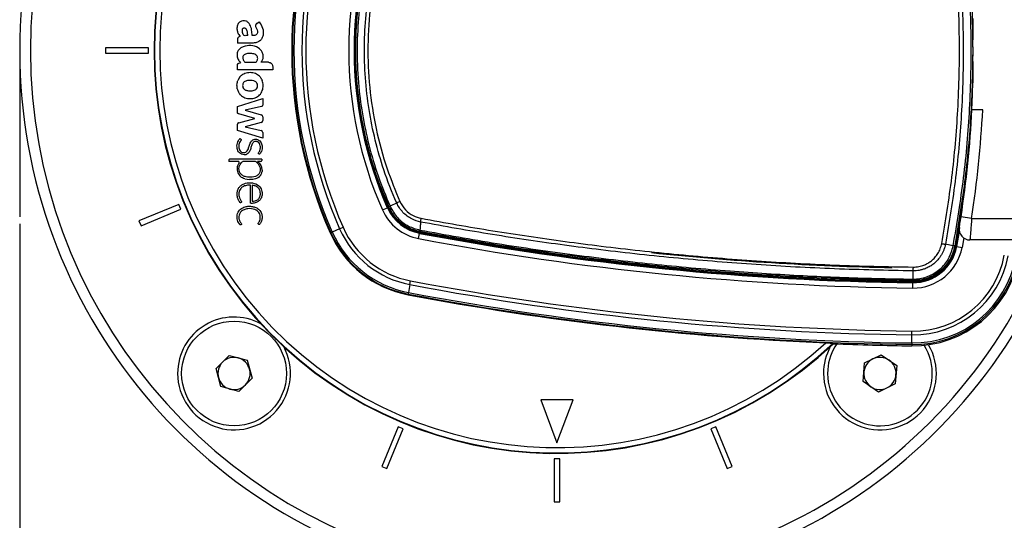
# Paper-space layout 'In-Ground Anchor' of a CAD drawing. Header units: millimetres. Extents: x 1903 to 18395, y 314 to 15846.
# Tile 28 of 52: x 2938 to 3305, y 12171 to 12357. Entities that reach past the tile are written whole.
import ezdxf

# ---------------------------------------------------------------- set-up
doc = ezdxf.new("R2010")
doc.units = ezdxf.units.MM
doc.layers.add('COMPONENT_GEOMETRY', color=7, linetype='Continuous')
doc.styles.add('SLDTEXTSTYLE1', font='TXT', dxfattribs={"width": 0.75})
doc.dimstyles.new('SLDDIMSTYLE2', dxfattribs={"dimtxt": 100, "dimasz": 6.604, "dimexe": 0, "dimexo": 0.0625, "dimgap": 25, "dimtad": 0, "dimtih": 1, "dimtoh": 1, "dimdec": 0, "dimlfac": 0.5, "dimrnd": 1e-09, "dimzin": 12, "dimdsep": 46, "dimtxsty": 'SLDTEXTSTYLE1', "dimsah": 1, "dimcen": 0.09, "dimadec": 0, "dimazin": 3, "dimtfac": 1, "dimtdec": 3, "dimtofl": 0, "dimtmove": 0, "dimatfit": 3, "dimfxl": 1, "dimfrac": 2, "dimtolj": 1, "dimtzin": 12, "dimarcsym": 0})

# ---------------------------------------------------------------- blocks, each defined once
blk = doc.blocks.new('_D_15')
at = {"layer": 'COMPONENT_GEOMETRY', "color": 7, "ltscale": 2}
for p, q in [((10064.26, 12285.62), (10064.26, 8362.03)), ((2938.37, 12281.46), (2938.37, 8362.03)), ((2938.37, 8368.38), (6353.54, 8368.38)), ((10064.26, 8368.38), (6649.09, 8368.38))]:
    blk.add_line(p, q, dxfattribs=at)
for points in [[(2938.37, 8368.38), (2944.97, 8367.37), (2944.97, 8369.4)], [(10064.26, 8368.38), (10057.65, 8369.4), (10057.65, 8367.37)]]:
    blk.add_solid(points, dxfattribs=at)
at = {"layer": 'COMPONENT_GEOMETRY', "color": 7, "ltscale": 2, "insert": (6353.54, 8417.92), "char_height": 100, "attachment_point": 1, "style": 'SLDTEXTSTYLE1'}
blk.add_mtext('3563', dxfattribs=at)

psp = doc.layouts.new('In-Ground Anchor')

# ---------------------------------------------------------------- linework, layer by layer
at = {"color": 7, "linetype": 'Continuous', "lineweight": 25, "ltscale": 2}
for p, q in [((3026.65, 12356.07), (3027.53, 12356.58)), ((3025.3, 12348.75), (3019.41, 12348.75)), ((2970.37, 12346.92), (2970.37, 12344.92)), ((2986.37, 12346.92), (2970.37, 12346.92)), ((2970.37, 12344.92), (2986.37, 12344.92)), ((2986.37, 12344.92), (2986.37, 12346.92)), ((3019.41, 12338.77), (3019.41, 12340.52)), ((3019.88, 12341.21), (3020.6, 12341.43)), ((3030.93, 12341.59), (3028.25, 12341.59)), ((3032.54, 12338.77), (3019.41, 12338.77)), ((3032.54, 12339.98), (3032.54, 12338.77)), ((3020.34, 12336.11), (3019.6, 12334.84)), ((3028.43, 12335.34), (3028.3, 12335.57)), ((3019.41, 12325.16), (3028.85, 12328.09)), ((3028.85, 12328.09), (3028.85, 12325.84)), ((3019.41, 12322.98), (3019.41, 12325.16)), ((3025.84, 12320.69), (3019.88, 12322.38)), ((3028.35, 12325.05), (3022.28, 12323.73)), ((3022.28, 12323.73), (3028.29, 12322.03)), ((3296.84, 12323.92), (3292.76, 12323.92)), ((3019.41, 12316.22), (3019.41, 12318.52)), ((3019.88, 12319.03), (3025.84, 12320.69)), ((3028.29, 12319.2), (3022.26, 12317.59)), ((3028.85, 12321.29), (3028.85, 12319.94)), ((3028.84, 12313.36), (3019.41, 12316.22)), ((3022.26, 12317.59), (3028.25, 12316.21)), ((3028.84, 12315.46), (3028.84, 12313.36)), ((3016.2, 12305.19), (3016.2, 12304.63)), ((3019.72, 12304.63), (3016.2, 12304.63)), ((3028.47, 12305.47), (3016.49, 12305.47)), ((3025.94, 12304.63), (3021.43, 12304.63)), ((3026.84, 12304.63), (3026.83, 12304.64)), ((3028.04, 12304.63), (3026.84, 12304.63)), ((3028.47, 12305.47), (3028.47, 12305.06)), ((3022.18, 12298.14), (3023.93, 12297.89)), ((3024.85, 12295.81), (3024.85, 12289.81)), ((2997.56, 12288.67), (2982.77, 12282.55)), ((2983.54, 12280.7), (2998.32, 12286.83)), ((2998.32, 12286.83), (2997.56, 12288.67)), ((3073.39, 12286.61), (3075.22, 12287.42)), ((3075.38, 12287.49), (3075.22, 12287.42)), ((3075.81, 12287.68), (3075.68, 12287.63)), ((3075.81, 12287.68), (3075.8, 12287.69)), ((3076.25, 12287.94), (3076.25, 12287.94)), ((3076.25, 12287.94), (3076.26, 12287.92)), ((2982.77, 12282.55), (2983.54, 12280.7)), ((3292.72, 12283.42), (3288.76, 12284.02)), ((3292.72, 12283.42), (3312.53, 12283.42)), ((3054.18, 12278.12), (3054.72, 12278.36)), ((3057.46, 12279.57), (3054.72, 12278.36)), ((3057.46, 12279.57), (3058.76, 12280.14)), ((3087.34, 12279.1), (3087.35, 12279.1)), ((3087.37, 12278.52), (3087.34, 12278.38)), ((3087.37, 12278.52), (3087.36, 12278.53)), ((3287.18, 12273), (3288.17, 12278.59)), ((3054.18, 12278.12), (3053.96, 12278.02)), ((3086.87, 12275.92), (3087.25, 12277.88)), ((3087.28, 12278.06), (3087.25, 12277.88)), ((3312.53, 12275.42), (3292.09, 12275.42)), ((3285.87, 12273.24), (3285.87, 12273.24)), ((3286.42, 12273.14), (3286.68, 12273.09)), ((3286.42, 12273.14), (3286.42, 12273.14)), ((3287, 12273.03), (3287.18, 12273)), ((3287.18, 12273), (3289.14, 12272.63)), ((3083.63, 12258.8), (3083.89, 12260.19)), ((3270.75, 12260.27), (3270.75, 12260)), ((3270.75, 12260.27), (3270.75, 12260.27)), ((3270.78, 12260.85), (3270.78, 12260.85)), ((3083.63, 12258.8), (3083.07, 12255.85)), ((3270.74, 12259.5), (3270.72, 12257.5)), ((3270.74, 12259.67), (3270.74, 12259.5)), ((3082.96, 12255.28), (3082.92, 12255.04)), ((3083.07, 12255.85), (3082.96, 12255.28)), ((3270.46, 12237.08), (3270.5, 12240.08)), ((3270.5, 12240.08), (3270.52, 12241.5)), ((3241.25, 12236.76), (3241.19, 12236.94)), ((3270.46, 12237.08), (3270.45, 12236.49)), ((3270.45, 12236.49), (3270.45, 12236)), ((3011.47, 12227.51), (3016.37, 12232.4)), ((3016.37, 12232.4), (3023.06, 12230.61)), ((3023.06, 12230.61), (3024.85, 12223.91)), ((3252.86, 12229.62), (3259.1, 12232.62)), ((3259.1, 12232.62), (3264.82, 12228.71)), ((3013.26, 12220.81), (3011.47, 12227.51)), ((3252.33, 12222.71), (3252.86, 12229.62)), ((3264.82, 12228.71), (3264.3, 12221.8)), ((3024.85, 12223.91), (3019.95, 12219.02)), ((3019.95, 12219.02), (3013.26, 12220.81)), ((3258.05, 12218.8), (3252.33, 12222.71)), ((3264.3, 12221.8), (3258.05, 12218.8)), ((3144.37, 12215.92), (3132.37, 12215.92)), ((3132.37, 12215.92), (3138.37, 12199.92)), ((3138.37, 12199.92), (3144.37, 12215.92)), ((3079.28, 12205.87), (3073.15, 12191.09)), ((3075, 12190.32), (3081.12, 12205.11)), ((3081.12, 12205.11), (3079.28, 12205.87)), ((3197.46, 12205.87), (3195.61, 12205.11)), ((3195.61, 12205.11), (3201.74, 12190.32)), ((3203.58, 12191.09), (3197.46, 12205.87)), ((3139.37, 12193.92), (3137.37, 12193.92)), ((3137.37, 12193.92), (3137.37, 12177.92)), ((3139.37, 12177.92), (3139.37, 12193.92)), ((3073.15, 12191.09), (3075, 12190.32)), ((3201.74, 12190.32), (3203.58, 12191.09)), ((3137.37, 12177.92), (3139.37, 12177.92))]:
    psp.add_line(p, q, dxfattribs=at)
at = {"color": 8, "linetype": 'Continuous', "lineweight": 25, "ltscale": 2}
psp.add_line((3289.78, 12276.15), (3289.14, 12272.63), dxfattribs=at)
at = {"color": 7, "linetype": 'Continuous', "lineweight": 25, "ltscale": 2, "flags": 128}
for points in [[(3078.72, 12289.17), (3078.44, 12289.03), (3076.77, 12288.2), (3076.25, 12287.94)], [(3287, 12273.03), (3288.07, 12279.04), (3288.09, 12279.18)], [(3285.87, 12273.24), (3284.63, 12273.48), (3282.95, 12273.8)], [(3270.87, 12263.9), (3270.82, 12262.15), (3270.78, 12260.85)]]:
    psp.add_lwpolyline(points, dxfattribs=at)
at = {"color": 7, "linetype": 'Continuous', "lineweight": 25, "ltscale": 4}
psp.add_circle((3018.16, 12225.71), 19.5, dxfattribs=at)
for centre, radius, start, end in [((3138.37, 12345.92), 200, 20.6403, 339.3597), ((3138.37, 12345.92), 196, 21.0814, 338.9186), ((3138.37, 12345.92), 150, 46.6933, 313.3067), ((3138.37, 12345.92), 149.82, 46.6649, 313.3351), ((3138.37, 12345.92), 147.82, 47.3895, 312.6105), ((3207.49, 12345.92), 167.88, 156.1432, 203.8568), ((3207.49, 12345.92), 167.63, 156.1432, 203.8568), ((3207.49, 12345.92), 167.05, 156.1432, 203.8568), ((3207.49, 12345.92), 164.05, 156.1432, 203.8568), ((3207.49, 12345.92), 162.63, 156.1432, 203.8568), ((3207.49, 12345.92), 146.63, 156.1432, 203.8568), ((3207.49, 12345.92), 144.63, 156.1432, 203.8568), ((3207.49, 12345.92), 144.45, 156.1432, 203.8568), ((3207.49, 12345.92), 144.13, 156.1432, 203.8568), ((2893.37, 12345.92), 399.86, 359.4268, 0.5732), ((2893.37, 12345.92), 400, 349.5092, 358.2809), ((2893.37, 12344.55), 400, 351.2964, 357.0431), ((2893.37, 12344.55), 404, 351.2964, 357.0724), ((3028.09, 12321.29), 0.769, 0, 74.215), ((3028.09, 12319.94), 0.766, 285.0361, 0), ((3028.08, 12315.46), 0.767, 0, 77.0348), ((2893.37, 12345.92), 400, 349.5092, 355.8526), ((3016.49, 12305.19), 0.288, 90, 180), ((3019.72, 12304.26), 0.374, 324.0556, 90), ((3025.94, 12303.97), 0.662, 52.0879, 90), ((3028.04, 12305.06), 0.431, 270, 0), ((3094.13, 12257.76), 34.98, 113.9831, 116.1303), ((3090.32, 12294.1), 18.5, 203.8568, 259.2765), ((3090.32, 12294.1), 16.5, 203.8568, 259.2765), ((3090.32, 12294.1), 16.33, 203.8568, 259.2765), ((3090.32, 12294.1), 16, 203.8568, 259.2765), ((3090.32, 12294.1), 16, 203.8568, 244.6032), ((3077.29, 12285.46), 2.68, 112.6635, 123.7097), ((3090.32, 12294.1), 38.92, 203.8568, 259.2765), ((3090.32, 12294.1), 35.92, 203.8568, 259.2765), ((3090.32, 12294.1), 34.51, 203.8568, 259.2765), ((3088.44, 12278.84), 1.12, 166.5437, 196.4629), ((3284.01, 13316.91), 1057, 259.27645, 269.28092), ((3292.09, 12279.42), 4, 170.7221, 270), ((3090.32, 12294.1), 39.76, 203.8568, 259.2765), ((3090.32, 12294.1), 39.51, 203.8568, 259.2765), ((3284.01, 13316.91), 1059.5, 259.27645, 269.28092), ((3284.01, 13316.91), 1057.5, 259.27645, 269.28092), ((3284.01, 13316.91), 1057.32, 259.27645, 269.28092), ((3270.95, 12276), 18.5, 269.2809, 349.5092), ((3270.95, 12276), 16.33, 269.2809, 349.5092), ((3270.95, 12276), 16.5, 269.2809, 349.5092), ((3270.95, 12276), 16, 269.2809, 349.5092), ((3280.3, 12242.78), 30.97, 78.5925, 79.6292), ((3284.01, 13316.91), 1052, 263.97152, 268.86309), ((3270.95, 12276), 39.51, 269.2809, 349.5092), ((3270.95, 12276), 40, 269.2809, 349.5092), ((3270.95, 12276), 38.92, 269.2809, 349.5092), ((3270.95, 12276), 35.92, 269.2809, 349.5092), ((3270.95, 12276), 34.51, 269.2809, 349.5092), ((3284.01, 13316.91), 1075.5, 259.27645, 269.28092), ((3264.86, 12260.85), 5.92, 354.3513, 359.9315), ((3284.01, 13316.91), 1076.92, 259.27645, 269.28092), ((3284.01, 13316.91), 1080.75, 259.27645, 267.58356), ((3284.01, 13316.91), 1080.5, 259.27645, 269.28092), ((3284.01, 13316.91), 1079.92, 259.27645, 269.28092), ((3018.16, 12225.71), 21, 61.6399, 180), ((3018.16, 12225.71), 21, 180, 28.3601), ((3258.58, 12225.71), 21, 180, 30.6259), ((3258.58, 12225.71), 21, 151.6399, 180), ((3258.58, 12225.71), 19.5, 175.6713, 32.5678), ((3258.58, 12225.71), 19.5, 145.6373, 175.6713), ((3284.01, 13316.91), 1081, 267.733, 269.28092), ((3018.16, 12225.71), 6, 74.9766, 134.9766), ((3018.16, 12225.71), 6, 14.9766, 74.9766), ((3258.58, 12225.71), 6, 115.6713, 175.6713), ((3258.58, 12225.71), 6, 55.6713, 115.6713), ((3258.58, 12225.71), 6, 355.6713, 55.6713), ((3018.16, 12225.71), 6, 134.9766, 194.9766), ((3018.16, 12225.71), 6, 314.9766, 14.9766), ((3018.16, 12225.71), 6, 194.9766, 254.9766), ((3258.58, 12225.71), 6, 175.6713, 235.6713), ((3258.58, 12225.71), 6, 295.6713, 355.6713), ((3018.16, 12225.71), 6, 254.9766, 314.9766), ((3258.58, 12225.71), 6, 235.6713, 295.6713)]:
    psp.add_arc(centre, radius, start, end, dxfattribs=at)
at = {"color": 7, "linetype": 'Continuous', "lineweight": 25, "ltscale": 2}
for points, knots in [([(3281.57, 12274.06), (3282.95, 12282.3), (3285.7, 12298.78), (3287.87, 12324.4), (3288.48, 12350.74), (3287.2, 12377.71), (3284.67, 12400.08), (3282.35, 12413.36), (3281.57, 12417.78)], [0, 0, 0, 0, 0.173418, 0.346836, 0.533213, 0.720031, 0.906849, 1, 1, 1, 1]), ([(3282.95, 12418.04), (3283.72, 12413.6), (3286.05, 12400.29), (3288.59, 12377.84), (3289.66, 12355.29), (3289.57, 12337.22), (3288.88, 12319.85), (3287.09, 12298.63), (3284.33, 12282.09), (3282.95, 12273.8)], [0, 0, 0, 0, 0.093147, 0.27952, 0.466774, 0.559919, 0.653174, 0.826235, 1, 1, 1, 1]), ([(3285.87, 12273.24), (3287.27, 12281.68), (3290.09, 12298.6), (3291.87, 12320.19), (3292.54, 12337.78), (3292.61, 12355.8), (3291.52, 12378.36), (3288.98, 12400.8), (3286.65, 12414.16), (3285.87, 12418.59)], [0, 0, 0, 0, 0.175556, 0.351843, 0.444276, 0.536815, 0.721762, 0.907565, 1, 1, 1, 1]), ([(3286.42, 12418.7), (3287.2, 12414.26), (3289.53, 12400.93), (3292.07, 12378.45), (3293.16, 12355.86), (3293.1, 12337.77), (3292.43, 12320.19), (3290.64, 12298.56), (3287.83, 12281.62), (3286.42, 12273.14)], [0, 0, 0, 0, 0.092434, 0.277383, 0.463187, 0.555621, 0.648162, 0.823715, 1, 1, 1, 1]), ([(3075.8, 12287.69), (3074.29, 12291.34), (3071.27, 12298.62), (3067.86, 12310.08), (3065.33, 12321.87), (3064.04, 12332.13), (3063.53, 12340.61), (3063.44, 12347.08), (3063.63, 12353.37), (3064.21, 12361.24), (3065.5, 12370.83), (3067.96, 12382.12), (3071.3, 12393.29), (3074.3, 12400.53), (3075.8, 12404.14)], [0, 0, 0, 0, 0.0986402, 0.1972801, 0.2987418, 0.4002033, 0.4556596, 0.5112362, 0.5621223, 0.6131013, 0.7085505, 0.8039998, 0.9019998, 1, 1, 1, 1]), ([(3076.25, 12403.89), (3074.8, 12400.4), (3071.88, 12393.38), (3068.56, 12382.38), (3066.04, 12371.04), (3064.44, 12359.28), (3063.8, 12346.9), (3064.26, 12334.51), (3065.78, 12322.32), (3068.23, 12310.69), (3071.61, 12299.15), (3074.7, 12291.69), (3076.25, 12287.94)], [0, 0, 0, 0, 0.095155, 0.190919, 0.288596, 0.386935, 0.488768, 0.599761, 0.69807, 0.797055, 0.898162, 1, 1, 1, 1]), ([(3078.72, 12289.17), (3078.72, 12289.17), (3076.93, 12293.21), (3073.94, 12300.92), (3070.56, 12312.59), (3068.25, 12324.04), (3066.89, 12335.8), (3066.54, 12347.6), (3067.17, 12359.3), (3068.77, 12370.88), (3071.37, 12382.42), (3074.73, 12393.06), (3077.42, 12399.74), (3078.72, 12402.67), (3078.72, 12402.67)], [0, 0, 0, 0, 0.000001, 0.113422, 0.212167, 0.311597, 0.413192, 0.515536, 0.614282, 0.713717, 0.815318, 0.917666, 0.999999, 1, 1, 1, 1]), ([(3079.91, 12402.11), (3078.68, 12399.18), (3075.45, 12391.5), (3071.61, 12378.5), (3068.79, 12363.23), (3067.7, 12347.72), (3068.38, 12332.19), (3070.81, 12316.85), (3074.61, 12302.59), (3078.25, 12293.77), (3079.91, 12289.73)], [0, 0, 0, 0, 0.082355, 0.216249, 0.35057, 0.484461, 0.618347, 0.752663, 0.886551, 1, 1, 1, 1]), ([(3024.92, 12351.5), (3024.87, 12352.2), (3024.77, 12353.58), (3024.3, 12355.3), (3023.47, 12356.44), (3022.53, 12357), (3021.46, 12357.07), (3020.55, 12356.79), (3019.89, 12356.28), (3019.41, 12355.47), (3019.15, 12354.35), (3019.33, 12353.05), (3019.83, 12352), (3020.29, 12351.44), (3020.49, 12351.19)], [0, 0, 0, 0, 0.143245, 0.2863, 0.358562, 0.42973, 0.501653, 0.57333, 0.62118, 0.668883, 0.765222, 0.851094, 0.934425, 1, 1, 1, 1]), ([(3026.65, 12356.07), (3026.58, 12356.02), (3026.42, 12355.92), (3026.26, 12355.69), (3026.17, 12355.43), (3026.13, 12354.88), (3026.59, 12354.16), (3026.87, 12353.29), (3026.89, 12352.55), (3026.71, 12352.06), (3026.36, 12351.72), (3025.77, 12351.47), (3025.27, 12351.49), (3024.92, 12351.5)], [0, 0, 0, 0, 0.043693, 0.087035, 0.130805, 0.173871, 0.347703, 0.520641, 0.609431, 0.697904, 0.762047, 0.837472, 1, 1, 1, 1]), ([(3027.53, 12356.58), (3028.02, 12355.85), (3029, 12354.38), (3029.17, 12352.1), (3028.62, 12350.43), (3027.75, 12349.44), (3026.58, 12348.85), (3025.73, 12348.78), (3025.3, 12348.75)], [0, 0, 0, 0, 0.2513706, 0.5065545, 0.6303127, 0.7534146, 0.8768054, 1, 1, 1, 1]), ([(3293.19, 12357.92), (3293.18, 12357.91), (3293.18, 12357.9), (3293.17, 12357.82), (3293.16, 12357.68), (3293.16, 12357.48), (3293.15, 12357.17), (3293.15, 12356.74), (3293.15, 12356.22), (3293.15, 12355.63), (3293.16, 12354.96), (3293.16, 12354.27), (3293.17, 12353.64), (3293.18, 12353.03), (3293.18, 12352.34), (3293.19, 12351.76), (3293.2, 12351.1), (3293.2, 12350.51), (3293.21, 12350.07), (3293.21, 12349.92)], [0, 0, 0, 0, 0.052767, 0.10605, 0.1601, 0.21469, 0.267611, 0.361343, 0.429345, 0.482264, 0.575994, 0.643994, 0.683558, 0.750078, 0.804149, 0.858759, 0.89386, 0.964465, 1, 1, 1, 1]), ([(3023.25, 12351.5), (3023.23, 12351.99), (3023.21, 12352.66), (3022.98, 12353.49), (3022.77, 12353.92), (3022.49, 12354.19), (3022.22, 12354.31), (3021.92, 12354.34), (3021.62, 12354.29), (3021.38, 12354.14), (3021.17, 12353.83), (3021.11, 12353.34), (3021.15, 12352.72), (3021.33, 12352.32), (3021.43, 12352.13)], [0, 0, 0, 0, 0.235346, 0.328382, 0.417623, 0.466597, 0.514368, 0.562572, 0.611927, 0.656748, 0.699407, 0.787981, 0.894127, 1, 1, 1, 1]), ([(3023.25, 12351.5), (3023.01, 12351.51), (3022.6, 12351.52), (3022.09, 12351.43), (3021.81, 12351.6), (3021.63, 12351.82), (3021.51, 12352), (3021.43, 12352.13)], [0, 0, 0, 0, 0.336352, 0.602343, 0.685151, 0.78957, 1, 1, 1, 1]), ([(3028.25, 12341.59), (3028.45, 12341.89), (3028.83, 12342.45), (3029.06, 12343.42), (3029.02, 12344.5), (3028.59, 12345.63), (3027.42, 12347.06), (3025.11, 12347.9), (3022.74, 12347.77), (3020.93, 12347.18), (3019.9, 12346.29), (3019.3, 12345.16), (3019.22, 12343.86), (3019.6, 12342.51), (3020.27, 12341.78), (3020.6, 12341.43)], [0, 0, 0, 0, 0.055258, 0.105084, 0.152353, 0.221467, 0.289225, 0.434772, 0.581097, 0.654681, 0.726143, 0.788399, 0.848465, 0.92497, 1, 1, 1, 1]), ([(3020.49, 12351.19), (3020.34, 12351.14), (3020.02, 12351.03), (3019.61, 12350.82), (3019.43, 12350.43), (3019.4, 12350.07), (3019.4, 12349.5), (3019.41, 12349.05), (3019.41, 12348.75)], [0, 0, 0, 0, 0.153808, 0.342505, 0.433346, 0.55862, 0.702766, 1, 1, 1, 1]), ([(3021.67, 12344.16), (3021.59, 12344.02), (3021.43, 12343.73), (3021.4, 12343.22), (3021.48, 12342.73), (3021.67, 12342.3), (3021.91, 12341.94), (3022.21, 12341.59), (3022.81, 12341.59), (3024.15, 12341.59), (3025.36, 12341.59), (3026.31, 12341.59)], [0, 0, 0, 0, 0.069768, 0.142093, 0.215677, 0.285558, 0.344021, 0.404727, 0.476993, 0.588013, 1, 1, 1, 1]), ([(3026.31, 12341.59), (3026.44, 12341.72), (3026.69, 12341.98), (3026.9, 12342.49), (3026.98, 12343.02), (3026.91, 12343.62), (3026.56, 12344.2), (3025.71, 12344.73), (3024.38, 12344.93), (3023.09, 12344.85), (3022.13, 12344.58), (3021.82, 12344.3), (3021.67, 12344.16)], [0, 0, 0, 0, 0.067035, 0.13386, 0.200695, 0.268057, 0.355259, 0.441722, 0.633831, 0.8463, 0.924415, 1, 1, 1, 1]), ([(3019.41, 12340.52), (3019.41, 12340.61), (3019.42, 12340.78), (3019.53, 12340.99), (3019.69, 12341.13), (3019.82, 12341.18), (3019.88, 12341.21)], [0, 0, 0, 0, 0.299404, 0.563236, 0.771193, 1, 1, 1, 1]), ([(3030.93, 12341.59), (3031.17, 12341.56), (3031.64, 12341.5), (3032.16, 12341.07), (3032.48, 12340.54), (3032.52, 12340.17), (3032.54, 12339.98)], [0, 0, 0, 0, 0.283705, 0.557917, 0.775026, 1, 1, 1, 1]), ([(3293.21, 12341.92), (3293.21, 12341.7), (3293.2, 12341.25), (3293.2, 12340.59), (3293.19, 12339.92), (3293.18, 12339.28), (3293.17, 12338.65), (3293.17, 12338.05), (3293.16, 12337.47), (3293.16, 12336.92), (3293.15, 12336.24), (3293.15, 12335.64), (3293.15, 12335.13), (3293.15, 12334.69), (3293.15, 12334.34), (3293.16, 12334.13), (3293.17, 12334), (3293.18, 12333.93), (3293.19, 12333.92), (3293.19, 12333.92)], [0, 0, 0, 0, 0.052747, 0.105861, 0.160129, 0.214796, 0.267551, 0.320673, 0.374949, 0.429625, 0.482377, 0.589673, 0.644346, 0.697085, 0.804356, 0.859016, 0.893999, 0.964475, 1, 1, 1, 1]), ([(3027.69, 12336.37), (3027.18, 12336.76), (3026.13, 12337.54), (3024.14, 12337.81), (3022.19, 12337.51), (3021.03, 12336.83), (3020.58, 12336.37), (3020.58, 12336.37)], [0, 0, 0, 0, 0.244687, 0.498213, 0.752677, 0.998238, 1, 1, 1, 1]), ([(3019.36, 12331.73), (3019.29, 12332.33), (3019.16, 12333.38), (3019.47, 12334.4), (3019.6, 12334.84)], [0, 0, 0, 0, 0.563645, 1, 1, 1, 1]), ([(3019.36, 12331.73), (3019.49, 12331.3), (3019.74, 12330.44), (3020.64, 12329.18), (3022.18, 12328.27), (3024.14, 12327.96), (3026.09, 12328.27), (3027.81, 12329.28), (3028.8, 12330.97), (3029.12, 12332.93), (3028.81, 12334.19), (3028.65, 12334.84)], [0, 0, 0, 0, 0.083124, 0.164855, 0.282005, 0.403609, 0.525316, 0.642843, 0.759976, 0.877271, 1, 1, 1, 1]), ([(3020.34, 12336.11), (3020.38, 12336.16), (3020.46, 12336.25), (3020.54, 12336.33), (3020.58, 12336.37)], [0, 0, 0, 0, 0.559588, 1, 1, 1, 1]), ([(3026.51, 12334.07), (3026.2, 12334.3), (3025.56, 12334.78), (3024.21, 12334.83), (3023.08, 12334.78), (3022.19, 12334.47), (3021.69, 12334.08), (3021.4, 12333.5), (3021.37, 12333.08), (3021.35, 12332.87)], [0, 0, 0, 0, 0.177978, 0.367099, 0.611568, 0.706367, 0.804228, 0.900756, 1, 1, 1, 1]), ([(3021.35, 12332.87), (3021.37, 12332.63), (3021.41, 12332.14), (3021.79, 12331.59), (3022.25, 12331.3), (3022.68, 12331.14), (3023.58, 12330.96), (3024.6, 12330.9), (3025.65, 12331.13), (3026.3, 12331.44), (3026.77, 12332), (3026.94, 12332.72), (3026.9, 12333.46), (3026.64, 12333.87), (3026.51, 12334.07)], [0, 0, 0, 0, 0.081417, 0.162242, 0.213218, 0.264533, 0.315638, 0.520136, 0.601386, 0.678843, 0.757651, 0.838975, 0.920888, 1, 1, 1, 1]), ([(3027.69, 12336.37), (3027.82, 12336.23), (3028.04, 12335.98), (3028.22, 12335.7), (3028.3, 12335.57)], [0, 0, 0, 0, 0.558378, 1, 1, 1, 1]), ([(3028.43, 12335.34), (3028.48, 12335.25), (3028.56, 12335.08), (3028.62, 12334.92), (3028.65, 12334.84)], [0, 0, 0, 0, 0.555953, 1, 1, 1, 1]), ([(3028.85, 12325.84), (3028.84, 12325.73), (3028.82, 12325.53), (3028.69, 12325.28), (3028.54, 12325.15), (3028.43, 12325.08), (3028.38, 12325.06), (3028.35, 12325.05)], [0, 0, 0, 0, 0.317778, 0.593537, 0.841538, 0.928541, 1, 1, 1, 1]), ([(3019.88, 12322.38), (3019.8, 12322.4), (3019.65, 12322.46), (3019.5, 12322.61), (3019.42, 12322.79), (3019.41, 12322.91), (3019.41, 12322.98)], [0, 0, 0, 0, 0.3020096, 0.5644072, 0.77093, 1, 1, 1, 1]), ([(3019.88, 12319.03), (3019.81, 12319), (3019.67, 12318.96), (3019.52, 12318.84), (3019.42, 12318.69), (3019.41, 12318.58), (3019.41, 12318.52)], [0, 0, 0, 0, 0.300096, 0.558347, 0.763087, 1, 1, 1, 1]), ([(3020.95, 12307.31), (3020.67, 12307.47), (3020.11, 12307.78), (3019.56, 12308.59), (3019.28, 12309.51), (3019.22, 12310.49), (3019.37, 12311.45), (3019.66, 12312.18), (3019.95, 12312.65), (3020.14, 12312.89), (3020.26, 12313.06), (3020.32, 12313.13), (3020.35, 12313.16), (3020.36, 12313.16), (3020.37, 12313.16), (3020.4, 12313.16), (3020.46, 12313.1), (3020.6, 12313.01), (3020.78, 12312.9), (3020.82, 12312.75), (3020.82, 12312.66), (3020.78, 12312.56), (3020.72, 12312.48), (3020.67, 12312.41), (3020.65, 12312.38), (3020.64, 12312.37), (3020.63, 12312.37), (3020.63, 12312.36), (3020.63, 12312.36), (3020.63, 12312.36), (3020.63, 12312.36), (3020.63, 12312.36), (3020.31, 12311.95), (3019.85, 12310.96), (3019.86, 12309.58), (3020.34, 12308.63), (3020.95, 12308.1), (3021.72, 12307.86), (3022.56, 12307.98), (3023.16, 12308.6), (3023.57, 12309.54), (3023.89, 12310.78), (3024.34, 12312.01), (3025.13, 12312.75), (3025.85, 12312.98), (3026.55, 12312.95), (3027.21, 12312.73), (3027.8, 12312.28), (3028.26, 12311.64), (3028.53, 12310.89), (3028.62, 12310.11), (3028.59, 12309.27), (3028.4, 12308.45), (3028.05, 12307.83), (3027.83, 12307.49), (3027.71, 12307.36), (3027.67, 12307.33), (3027.64, 12307.32), (3027.62, 12307.33), (3027.51, 12307.36), (3027.42, 12307.44), (3027.34, 12307.5)], [0, 0, 0, 0, 0.034237, 0.067326, 0.101201, 0.135926, 0.170526, 0.203716, 0.21833, 0.229815, 0.236233, 0.23957, 0.240138, 0.240568, 0.240829, 0.241113, 0.243357, 0.249536, 0.259728, 0.263039, 0.266066, 0.269116, 0.274461, 0.276819, 0.277835, 0.278275, 0.278467, 0.278551, 0.278588, 0.278605, 0.278612, 0.278615, 0.278617, 0.334486, 0.39081, 0.418706, 0.445826, 0.474063, 0.502812, 0.531047, 0.561227, 0.610831, 0.66879, 0.69663, 0.722905, 0.746359, 0.770056, 0.795933, 0.824066, 0.852264, 0.8808, 0.906249, 0.942468, 0.968494, 0.982247, 0.984915, 0.986938, 0.987863, 0.988461, 0.989162, 1, 1, 1, 1]), ([(3027.34, 12307.5), (3027.32, 12307.52), (3027.29, 12307.54), (3027.25, 12307.58), (3027.22, 12307.65), (3027.22, 12307.72), (3027.28, 12308), (3027.61, 12308.33), (3027.8, 12308.85), (3027.94, 12309.41), (3027.98, 12310.09), (3027.85, 12310.92), (3027.46, 12311.58), (3027.01, 12311.93), (3026.63, 12312.09), (3026.23, 12312.15), (3025.75, 12312.08), (3025.26, 12311.74), (3024.77, 12310.96), (3024.45, 12309.81), (3024.07, 12308.36), (3023.35, 12307.67), (3022.98, 12307.32)], [0, 0, 0, 0, 0.005664, 0.010602, 0.01522, 0.022266, 0.030024, 0.08691, 0.133975, 0.169674, 0.231565, 0.306758, 0.381453, 0.416521, 0.45116, 0.48518, 0.518824, 0.571643, 0.630343, 0.750483, 0.875235, 1, 1, 1, 1]), ([(3020.03, 12304.04), (3019.89, 12303.85), (3019.66, 12303.53), (3019.4, 12302.94), (3019.26, 12302.22), (3019.25, 12301.34), (3019.58, 12300.11), (3020.22, 12299.39), (3020.65, 12298.92)], [0, 0, 0, 0, 0.12087, 0.206579, 0.341115, 0.503027, 0.66769, 1, 1, 1, 1]), ([(3026.35, 12304.49), (3026.87, 12303.98), (3027.66, 12303.22), (3027.98, 12301.78), (3027.82, 12300.65), (3027.21, 12299.59), (3025.73, 12298.82), (3024.14, 12298.73), (3022.53, 12298.87), (3021.36, 12299.31), (3020.39, 12300.22), (3019.97, 12301.38), (3019.94, 12302.54), (3020.3, 12303.54), (3020.86, 12304.22), (3021.26, 12304.51), (3021.43, 12304.63)], [0, 0, 0, 0, 0.1198788, 0.1802743, 0.2418408, 0.3101642, 0.3779105, 0.5149363, 0.5738111, 0.6498268, 0.7225012, 0.7909543, 0.8531693, 0.9158028, 0.9658472, 1, 1, 1, 1]), ([(3022.98, 12307.32), (3022.83, 12307.25), (3022.49, 12307.11), (3021.78, 12307.08), (3021.27, 12307.22), (3020.95, 12307.31)], [0, 0, 0, 0, 0.245085, 0.528776, 1, 1, 1, 1]), ([(3026.83, 12304.64), (3027.13, 12304.4), (3027.65, 12303.98), (3028.01, 12303.41), (3028.16, 12303.16)], [0, 0, 0, 0, 0.562723, 1, 1, 1, 1]), ([(3027.46, 12298.82), (3027.68, 12299.05), (3028.12, 12299.51), (3028.47, 12300.27), (3028.56, 12300.76), (3028.6, 12300.94)], [0, 0, 0, 0, 0.382511, 0.771946, 1, 1, 1, 1]), ([(3028.63, 12301.35), (3028.57, 12301.84), (3028.51, 12302.48), (3028.23, 12303.04), (3028.16, 12303.16)], [0, 0, 0, 0, 0.777605, 1, 1, 1, 1]), ([(3028.63, 12301.35), (3028.62, 12301.27), (3028.62, 12301.14), (3028.6, 12301), (3028.6, 12300.94)], [0, 0, 0, 0, 0.559963, 1, 1, 1, 1]), ([(3019.33, 12293.2), (3019.42, 12293.6), (3019.59, 12294.4), (3020.32, 12295.4), (3021.29, 12296.13), (3022.88, 12296.72), (3025.06, 12296.84), (3027.39, 12295.91), (3028.56, 12294.01), (3028.71, 12292.27), (3028.33, 12291.04), (3027.87, 12290.36), (3027.29, 12289.77), (3026.53, 12289.34), (3025.66, 12289.1), (3025.09, 12289.03), (3024.67, 12289), (3024.46, 12289.03), (3024.35, 12289.12), (3024.3, 12289.21), (3024.28, 12289.41), (3024.26, 12289.87), (3024.3, 12290.53), (3024.29, 12291.41), (3024.29, 12292.39), (3024.29, 12293.51), (3024.29, 12294.63), (3024.29, 12295.41), (3024.29, 12295.82), (3024.29, 12295.85)], [0, 0, 0, 0, 0.0469566, 0.0918043, 0.1369404, 0.1838463, 0.2827943, 0.3805594, 0.4523159, 0.5248363, 0.5728859, 0.5956678, 0.6181845, 0.6663229, 0.6931274, 0.7205616, 0.7313742, 0.7409113, 0.744113, 0.7474171, 0.7516577, 0.7676558, 0.800048, 0.8259785, 0.868467, 0.9109554, 0.9534439, 0.9959324, 1, 1, 1, 1]), ([(3022.18, 12298.14), (3021.88, 12298.24), (3021.33, 12298.43), (3020.86, 12298.77), (3020.65, 12298.92)], [0, 0, 0, 0, 0.557714, 1, 1, 1, 1]), ([(3027.46, 12298.82), (3026.86, 12298.5), (3025.75, 12297.91), (3024.5, 12297.9), (3023.93, 12297.89)], [0, 0, 0, 0, 0.545096, 1, 1, 1, 1]), ([(3024.29, 12295.85), (3023.79, 12295.83), (3022.78, 12295.79), (3021.49, 12295.35), (3020.63, 12294.62), (3020.22, 12293.91), (3019.97, 12293.05), (3019.94, 12292.13), (3020.13, 12291.24), (3020.38, 12290.6), (3020.67, 12290.17), (3020.89, 12289.86), (3020.94, 12289.66), (3020.93, 12289.54), (3020.87, 12289.47), (3020.77, 12289.38), (3020.68, 12289.32), (3020.61, 12289.25), (3020.59, 12289.23), (3020.57, 12289.23), (3020.56, 12289.23), (3020.54, 12289.25), (3020.5, 12289.28), (3020.45, 12289.32), (3020.41, 12289.37), (3020.38, 12289.4), (3020.37, 12289.41), (3020.37, 12289.42), (3020.37, 12289.42), (3020.37, 12289.42), (3020.36, 12289.42), (3020.36, 12289.42), (3020.36, 12289.42), (3020.21, 12289.58), (3019.95, 12289.95), (3019.57, 12290.76), (3019.26, 12291.85), (3019.31, 12292.75), (3019.33, 12293.2)], [0, 0, 0, 0, 0.107446, 0.213496, 0.283483, 0.342609, 0.382602, 0.473263, 0.533741, 0.575399, 0.619123, 0.644872, 0.653566, 0.661548, 0.670123, 0.673526, 0.689114, 0.692959, 0.694192, 0.695245, 0.696306, 0.697703, 0.700494, 0.706501, 0.712256, 0.714218, 0.714906, 0.71517, 0.715278, 0.715324, 0.715344, 0.715352, 0.715356, 0.715359, 0.762826, 0.810375, 0.905229, 1, 1, 1, 1]), ([(3024.85, 12289.81), (3025.25, 12289.84), (3026.05, 12289.89), (3027.15, 12290.47), (3027.86, 12291.51), (3028.03, 12292.73), (3027.8, 12293.92), (3027.13, 12294.94), (3026.07, 12295.59), (3025.26, 12295.73), (3024.85, 12295.81)], [0, 0, 0, 0, 0.124213, 0.247775, 0.374538, 0.501893, 0.623019, 0.743733, 0.871569, 1, 1, 1, 1]), ([(3024.85, 12289.81), (3025.25, 12289.84), (3026.05, 12289.89), (3027.15, 12290.47), (3027.86, 12291.51), (3028.03, 12292.73), (3027.8, 12293.92), (3027.13, 12294.94), (3026.07, 12295.59), (3025.26, 12295.73), (3024.85, 12295.81)], [0, 0, 0, 0, 0.124213, 0.247775, 0.374538, 0.501893, 0.623019, 0.743733, 0.871569, 1, 1, 1, 1]), ([(3087.62, 12282.1), (3087.62, 12282.1), (3086.47, 12282.32), (3084.05, 12283.16), (3080.85, 12285.55), (3079.29, 12287.89), (3078.72, 12289.17), (3078.72, 12289.17)], [0, 0, 0, 0, 0.000006, 0.297986, 0.644686, 0.99999, 1, 1, 1, 1]), ([(3079.91, 12289.73), (3080.53, 12288.64), (3081.76, 12286.51), (3084.66, 12284.36), (3086.82, 12283.76), (3087.82, 12283.49)], [0, 0, 0, 0, 0.35548, 0.702201, 1, 1, 1, 1]), ([(3020.62, 12280.99), (3020.61, 12280.99), (3020.59, 12280.98), (3020.56, 12280.97), (3020.54, 12280.98), (3020.52, 12280.99), (3020.5, 12281.01), (3020.43, 12281.07), (3020.32, 12281.18), (3020.21, 12281.3), (3020.14, 12281.38), (3020.11, 12281.42), (3020.1, 12281.43), (3020.09, 12281.44), (3020.09, 12281.44), (3020.09, 12281.44), (3020.09, 12281.45), (3020.09, 12281.45), (3019.89, 12281.71), (3019.56, 12282.31), (3019.29, 12283.3), (3019.25, 12284.32), (3019.49, 12285.63), (3020.47, 12287.05), (3022.12, 12287.79), (3023.66, 12288.01), (3025, 12287.92), (3026.36, 12287.55), (3027.61, 12286.72), (3028.43, 12285.42), (3028.64, 12284.16), (3028.58, 12282.98), (3028.31, 12282.12), (3027.92, 12281.53), (3027.76, 12281.24), (3027.61, 12281.14), (3027.56, 12281.11), (3027.55, 12281.1), (3027.54, 12281.1), (3027.53, 12281.1), (3027.52, 12281.1), (3027.51, 12281.12), (3027.42, 12281.19), (3027.33, 12281.25), (3027.25, 12281.31)], [0, 0, 0, 0, 0.001925, 0.003204, 0.004193, 0.005094, 0.006322, 0.009266, 0.018658, 0.028273, 0.032505, 0.034367, 0.035186, 0.035547, 0.035705, 0.035775, 0.035806, 0.035819, 0.03583, 0.084128, 0.133517, 0.183, 0.231293, 0.325447, 0.419885, 0.485304, 0.550426, 0.612609, 0.688659, 0.762974, 0.828203, 0.870155, 0.93421, 0.955086, 0.973814, 0.980779, 0.981613, 0.982216, 0.982672, 0.983038, 0.983476, 0.984049, 0.986176, 1, 1, 1, 1]), ([(3027.25, 12281.31), (3027.23, 12281.33), (3027.19, 12281.38), (3027.16, 12281.46), (3027.16, 12281.55), (3027.19, 12281.65), (3027.36, 12281.89), (3027.58, 12282.23), (3027.81, 12282.81), (3027.96, 12283.52), (3027.93, 12284.27), (3027.75, 12285.03), (3027.38, 12285.72), (3026.73, 12286.33), (3025.41, 12287.03), (3023.66, 12287.17), (3021.85, 12286.78), (3020.75, 12286.08), (3020.14, 12285.1), (3019.93, 12284.18), (3019.96, 12283.4), (3020.08, 12282.94), (3020.18, 12282.64), (3020.32, 12282.33), (3020.54, 12281.89), (3020.87, 12281.63), (3020.95, 12281.41), (3020.96, 12281.33), (3020.93, 12281.27), (3020.86, 12281.17), (3020.77, 12281.07), (3020.67, 12281.02), (3020.62, 12280.99)], [0, 0, 0, 0, 0.005727, 0.010393, 0.014635, 0.021189, 0.028431, 0.06432, 0.090812, 0.135438, 0.187371, 0.21842, 0.269206, 0.318569, 0.368688, 0.525398, 0.605832, 0.684211, 0.741875, 0.79985, 0.843757, 0.87417, 0.88074, 0.89832, 0.932281, 0.964359, 0.968345, 0.972157, 0.97626, 0.981047, 0.991376, 1, 1, 1, 1]), ([(3076.25, 12287.94), (3076.13, 12287.88), (3075.9, 12287.77), (3075.81, 12287.71), (3075.8, 12287.7), (3075.8, 12287.69)], [0, 0, 0, 0, 0.499344, 0.896947, 1, 1, 1, 1]), ([(3087.36, 12278.53), (3087.35, 12278.53), (3085.83, 12278.81), (3082.66, 12279.93), (3078.45, 12283.01), (3076.69, 12286.12), (3075.81, 12287.68)], [0, 0, 0, 0, 0.001845, 0.3039491, 0.6519794, 1, 1, 1, 1]), ([(3076.26, 12287.92), (3077.11, 12286.43), (3078.8, 12283.45), (3082.84, 12280.39), (3085.91, 12279.51), (3087.34, 12279.1)], [0, 0, 0, 0, 0.348471, 0.697151, 1, 1, 1, 1]), ([(3087.62, 12282.1), (3087.56, 12281.51), (3087.47, 12280.51), (3087.38, 12279.51), (3087.34, 12279.1)], [0, 0, 0, 0, 0.586948, 1, 1, 1, 1]), ([(3087.62, 12282.1), (3087.63, 12282.19), (3087.65, 12282.39), (3087.7, 12282.73), (3087.75, 12283.1), (3087.8, 12283.36), (3087.82, 12283.49)], [0, 0, 0, 0, 0.25, 0.5, 0.75, 1, 1, 1, 1]), ([(3270.87, 12263.9), (3261.14, 12264.1), (3241.69, 12264.5), (3212.57, 12266.11), (3183.56, 12268.45), (3155.29, 12271.52), (3127.75, 12275.26), (3105.4, 12278.84), (3092.06, 12281.28), (3087.62, 12282.1)], [0, 0, 0, 0, 0.158134, 0.316268, 0.473754, 0.631239, 0.778759, 0.92628, 1, 1, 1, 1]), ([(3087.82, 12283.49), (3092.26, 12282.67), (3101.14, 12281.04), (3114.51, 12278.81), (3127.92, 12276.74), (3141.37, 12274.84), (3155.14, 12273.06), (3169.24, 12271.44), (3183.68, 12269.97), (3198.14, 12268.7), (3212.64, 12267.62), (3227.17, 12266.74), (3241.73, 12266.06), (3256.31, 12265.57), (3266.04, 12265.4), (3270.9, 12265.32)], [0, 0, 0, 0, 0.073719, 0.147439, 0.221175, 0.29496, 0.36876, 0.447453, 0.526166, 0.604938, 0.683731, 0.762747, 0.841784, 0.920882, 1, 1, 1, 1]), ([(3288.14, 12280.06), (3288.14, 12280.08), (3288.15, 12280.13), (3288.22, 12280.58), (3288.37, 12281.48), (3288.56, 12282.67), (3288.7, 12283.57), (3288.76, 12284.02)], [0, 0, 0, 0, 0.133305, 0.348506, 0.565602, 0.783043, 1, 1, 1, 1]), ([(3292.72, 12283.42), (3292.65, 12282.51), (3292.51, 12280.69), (3292.32, 12278.28), (3292.17, 12276.47), (3292.1, 12275.54), (3292.09, 12275.45), (3292.09, 12275.42)], [0, 0, 0, 0, 0.217102, 0.434577, 0.651626, 0.866747, 1, 1, 1, 1]), ([(3087.36, 12278.53), (3087.34, 12278.56), (3087.32, 12278.59), (3087.32, 12278.73), (3087.32, 12278.85), (3087.33, 12278.99), (3087.34, 12279.1)], [0, 0, 0, 0, 0.4990148, 0.5564186, 0.6591898, 1, 1, 1, 1]), ([(3087.35, 12279.1), (3096.91, 12277.38), (3116.02, 12273.95), (3144.87, 12269.79), (3173.79, 12266.37), (3202.15, 12263.81), (3229.96, 12262.04), (3252.63, 12261.15), (3266.25, 12260.92), (3270.78, 12260.85)], [0, 0, 0, 0, 0.158215, 0.31643, 0.474008, 0.631586, 0.778967, 0.926348, 1, 1, 1, 1]), ([(3270.75, 12260.27), (3266.22, 12260.35), (3252.61, 12260.57), (3229.94, 12261.46), (3202.14, 12263.23), (3173.78, 12265.8), (3144.87, 12269.22), (3116.03, 12273.37), (3096.92, 12276.81), (3087.37, 12278.52)], [0, 0, 0, 0, 0.073651, 0.22103, 0.36841, 0.525988, 0.683566, 0.841783, 1, 1, 1, 1]), ([(3286.42, 12273.14), (3286.22, 12272.29), (3285.82, 12270.56), (3284.67, 12268.16), (3283.16, 12265.96), (3281.31, 12264.06), (3279.15, 12262.49), (3276.78, 12261.31), (3274.21, 12260.54), (3272.18, 12260.28), (3271.02, 12260.27), (3270.75, 12260.27)], [0, 0, 0, 0, 0.1187099, 0.2408619, 0.3595732, 0.4817258, 0.6004579, 0.7226325, 0.8413813, 0.9635738, 1, 1, 1, 1]), ([(3270.78, 12260.85), (3271.04, 12260.85), (3272.99, 12260.86), (3276.65, 12261.64), (3281.05, 12264.32), (3284.45, 12268.31), (3285.4, 12271.6), (3285.87, 12273.24)], [0, 0, 0, 0, 0.036346, 0.277392, 0.51835, 0.759206, 1, 1, 1, 1]), ([(3282.95, 12273.8), (3282.95, 12273.8), (3282.88, 12273.43), (3282.71, 12272.7), (3282.34, 12271.62), (3281.88, 12270.58), (3281.34, 12269.62), (3280.55, 12268.46), (3279.64, 12267.44), (3278.66, 12266.58), (3277.72, 12265.89), (3276.55, 12265.19), (3275.35, 12264.68), (3274.24, 12264.32), (3273.26, 12264.09), (3272.06, 12263.92), (3271.27, 12263.89), (3270.87, 12263.9), (3270.87, 12263.9)], [0, 0, 0, 0, 0.000007, 0.066379, 0.13316, 0.200405, 0.268072, 0.327754, 0.448287, 0.509262, 0.557346, 0.65387, 0.750874, 0.787043, 0.859004, 0.929902, 0.999995, 1, 1, 1, 1]), ([(3270.9, 12265.32), (3271.08, 12265.32), (3271.62, 12265.32), (3272.51, 12265.41), (3273.56, 12265.6), (3274.46, 12265.87), (3275.47, 12266.25), (3276.54, 12266.8), (3277.59, 12267.52), (3278.64, 12268.43), (3279.44, 12269.33), (3280.15, 12270.35), (3280.62, 12271.2), (3281.03, 12272.11), (3281.36, 12273.07), (3281.5, 12273.72), (3281.57, 12274.06)], [0, 0, 0, 0, 0.0361698, 0.1081321, 0.1790297, 0.2491229, 0.2972118, 0.3937429, 0.4907552, 0.550439, 0.6709738, 0.7319526, 0.7983182, 0.8650933, 0.9323344, 1, 1, 1, 1]), ([(3238.45, 12237.12), (3238.87, 12237.1), (3239.59, 12237.07), (3240.43, 12237.02), (3240.92, 12236.99), (3241.15, 12236.96), (3241.18, 12236.95), (3241.19, 12236.94)], [0, 0, 0, 0, 0.345765, 0.58088, 0.758752, 0.902501, 1, 1, 1, 1])]:
    psp.add_open_spline(points, degree=3, knots=knots, dxfattribs=at)
for points in [[(3281.57, 12274.06), (3281.7, 12274.03), (3281.96, 12273.98), (3282.32, 12273.92), (3282.66, 12273.85), (3282.85, 12273.82), (3282.95, 12273.8)], [(3286.42, 12273.14), (3286.41, 12273.14), (3286.4, 12273.14), (3286.28, 12273.17), (3286.11, 12273.2), (3285.95, 12273.23), (3285.87, 12273.24)], [(3270.9, 12265.32), (3270.9, 12265.19), (3270.89, 12264.93), (3270.89, 12264.55), (3270.88, 12264.19), (3270.87, 12264), (3270.87, 12263.9)], [(3270.75, 12260.27), (3270.76, 12260.28), (3270.76, 12260.3), (3270.77, 12260.42), (3270.77, 12260.59), (3270.78, 12260.76), (3270.78, 12260.85)]]:
    psp.add_open_spline(points, degree=3, dxfattribs=at)
at = {"layer": 'COMPONENT_GEOMETRY', "color": 7, "ltscale": 2}
psp.add_line((2938.37, 12345.92), (2938.37, 12284), dxfattribs=at)

# ---------------------------------------------------------------- dimensions: what is measured, and where the dimension line sits
dim = psp.add_linear_dim(base=(2938.37, 8368.38), p1=(10064.26, 12288.16), p2=(2938.37, 12284), dimstyle='SLDDIMSTYLE2', dxfattribs=at)
dim.commit()
dim.dimension.update_dxf_attribs({"geometry": '_D_15', "text_midpoint": (6501.31, 8368.38), "dimtype": 160})

doc.saveas('drawing.dxf')
